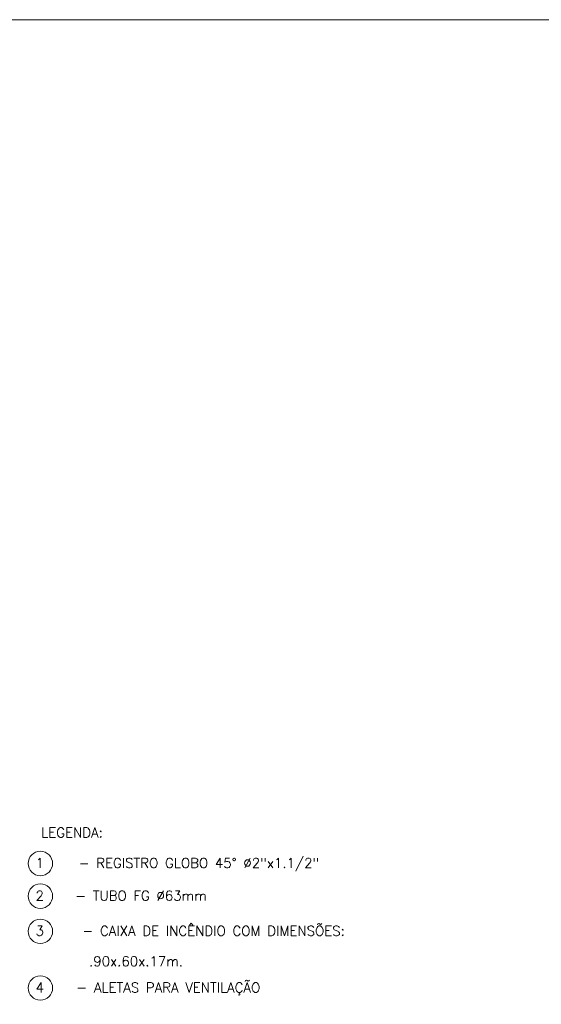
# Model space of a CAD drawing. Header units: inches. Extents: x -33917 to -601, y 26730 to 64098.
# Tile 26 of 80: x -27861 to -27301, y 41854 to 42910. Entities that reach past the tile are written whole.
import ezdxf
from ezdxf.enums import TextEntityAlignment as Align

# ---------------------------------------------------------------- set-up
doc = ezdxf.new("R2010")
doc.units = ezdxf.units.IN
doc.header["$LTSCALE"] = 0.8
doc.header["$MEASUREMENT"] = 0
doc.layers.add('AUDIT_I_150621104406-1', color=9, linetype='Continuous', lineweight=20)
doc.layers.add('DI-Cotas', color=9, linetype='Continuous', lineweight=20)
doc.styles.add('ROMANS', font='romans__.ttf')

msp = doc.modelspace()

# ---------------------------------------------------------------- linework, layer by layer
at = {"layer": 'AUDIT_I_150621104406-1', "color": 9}
msp.add_lwpolyline([(-31883.058, 41156.48), (-27285.344, 41156.48), (-27285.344, 42910.373), (-31883.058, 42910.373)], close=True, dxfattribs=at)
at = {"layer": 'DI-Cotas', "linetype": 'Continuous'}
for centre in [(-27839.014, 42005.182), (-27839.014, 41970.172), (-27839.014, 41932.402), (-27839.014, 41871.617)]:
    msp.add_circle(centre, 13.125, dxfattribs=at)

# ---------------------------------------------------------------- texts
at = {"layer": 'DI-Cotas', "linetype": 'Continuous', "style": 'ROMANS'}
for s, p in [('LEGENDA:', (-27805.057, 42033.137)), ('1', (-27839.67, 42000.447)), ('- REGISTRO GLOBO 45%%D %%C2"x1.1/2"', (-27668.762, 42000.447)), ('2', (-27839.67, 41965.438)), ('- TUBO FG %%C63mm ', (-27727.388, 41965.438)), ('3', (-27839.67, 41927.667)), ('- CAIXA DE INCÊNDIO COM DIMENSÕES:', (-27653.012, 41927.667)), ('.90x.60x.17m.', (-27736.273, 41895.019)), ('4', (-27839.67, 41866.883)), ('- ALETAS PARA VENTILAÇÃO', (-27701.675, 41866.883))]:
    msp.add_text(s, height=10.5, dxfattribs=at).set_placement(p, align=Align.CENTER)

doc.saveas('drawing.dxf')
